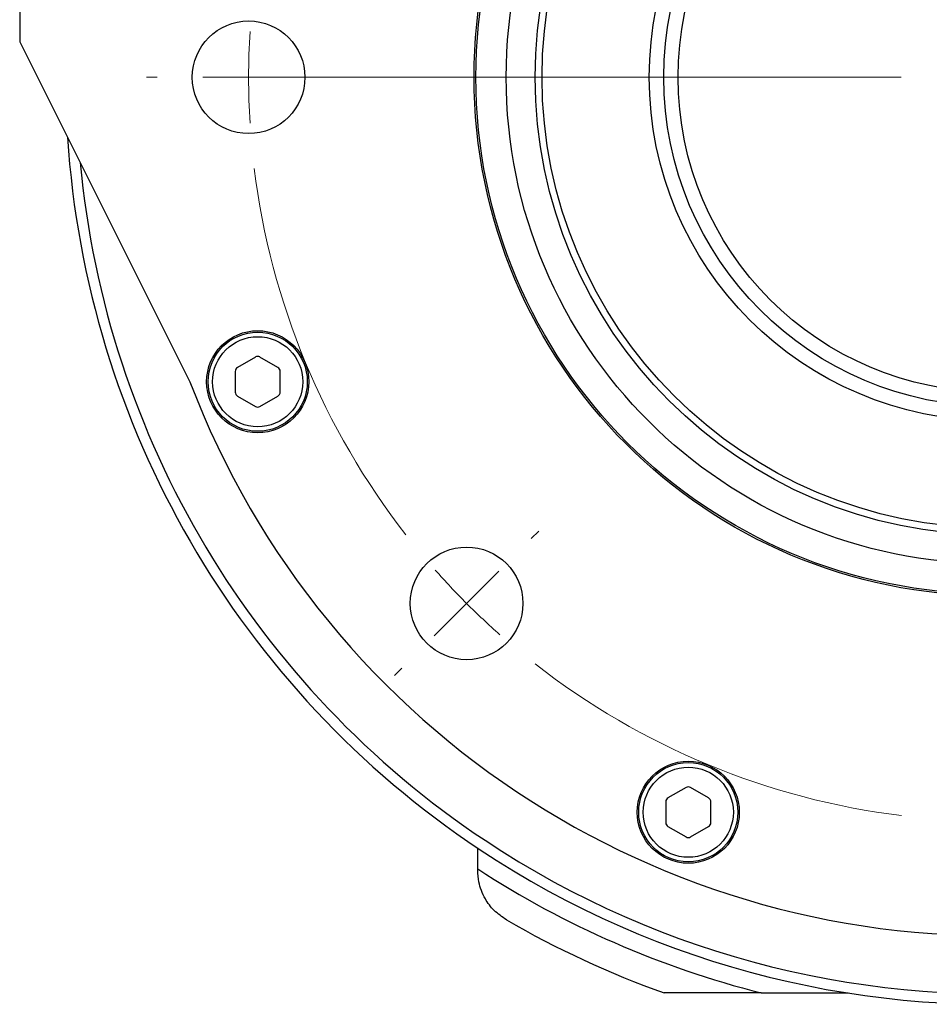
# Model space of a CAD drawing. Header units: inches. Extents: x 0.8 to 32, y -0.1 to 21.9.
# Tile 32 of 60: x 10.5 to 12.5, y 17.1 to 19.2. Entities that reach past the tile are written whole.
import ezdxf

# ---------------------------------------------------------------- set-up
doc = ezdxf.new("R2010")
doc.units = ezdxf.units.IN
doc.header["$MEASUREMENT"] = 0

# ---------------------------------------------------------------- blocks, each defined once
blk = doc.blocks.new('SW_CENTERMARKSYMBOL_0')
at = {"color": 0, "linetype": 'Continuous', "lineweight": 18}
for p, q in [((-0.6759, -1.1491), (-0.6989, -1.1491)), ((-0.4759, -1.1491), (-0.5759, -1.1491)), ((-0.4759, -1.1491), (-0.3759, -1.1491)), ((0.9491, -1.149), (-0.4522, -1.149)), ((-0.2759, -1.1491), (-0.2529, -1.1491)), ((0.1415, -2.1567), (0.1578, -2.1404)), ((0.0001, -2.2981), (0.0708, -2.2274)), ((0.0001, -2.2981), (-0.0706, -2.3688)), ((-0.1413, -2.4395), (-0.1576, -2.4558))]:
    blk.add_line(p, q, dxfattribs=at)
for start, end in [(176.4774, 180.0033), (180.0033, 183.5292), (187.0551, 217.9515), (221.4774, 225.0033), (225.0033, 228.5292), (232.0551, 262.9515)]:
    blk.add_arc((1.1491, -1.149), 1.625, start, end, dxfattribs=at)

msp = doc.modelspace()

# ---------------------------------------------------------------- linework, layer by layer
at = {"color": 7, "linetype": 'Continuous', "lineweight": 25}
for p, q in [((10.5086, 19.7393), (10.5086, 19.185)), ((10.5086, 19.185), (10.8805, 18.4425)), ((11.0235, 18.4965), (10.9841, 18.4738)), ((11.0727, 18.4737), (11.0334, 18.4965)), ((10.9792, 18.4652), (10.9792, 18.4198)), ((11.0776, 18.4198), (11.0777, 18.4652)), ((12.2657, 18.454), (12.252, 18.4619)), ((10.9841, 18.4112), (11.0235, 18.3885)), ((11.0334, 18.3885), (11.0727, 18.4112)), ((11.8977, 18.2517), (11.8975, 18.2469)), ((11.9639, 17.5562), (11.9245, 17.5335)), ((12.0131, 17.5335), (11.9737, 17.5562)), ((11.9196, 17.525), (11.9196, 17.4795)), ((12.018, 17.4795), (12.018, 17.5249)), ((11.9245, 17.471), (11.9639, 17.4482)), ((11.9737, 17.4482), (12.0131, 17.471)), ((11.509, 17.3782), (11.509, 17.4238)), ((11.509, 17.3754), (11.509, 17.3782)), ((12.128, 17.1075), (11.9159, 17.1075)), ((12.128, 17.1075), (12.3177, 17.1075))]:
    msp.add_line(p, q, dxfattribs=at)
for centre, radius in [((12.6336, 19.1075), 1.1325), ((12.6336, 19.1075), 1.1287), ((12.6336, 19.1075), 1.0625), ((12.6336, 19.1075), 0.9993), ((12.6336, 19.1075), 0.9842), ((12.6336, 19.1075), 0.75), ((12.634, 19.1075), 0.7188), ((12.634, 19.1075), 0.6875), ((11.0086, 19.1074), 0.123), ((11.0284, 18.4425), 0.1115), ((11.0284, 18.4425), 0.1083), ((11.0284, 18.4425), 0.0984), ((11.4847, 17.9584), 0.123), ((11.9688, 17.5022), 0.1115), ((11.9688, 17.5022), 0.1083), ((11.9688, 17.5022), 0.0984)]:
    msp.add_circle(centre, radius, dxfattribs=at)
for centre, radius, start, end in [((12.6336, 19.1075), 2.0248, 236.3668, 109.4123), ((12.6336, 19.1075), 2.0017, 236.3668, 109.2262), ((12.6336, 19.1075), 1.875, 200.7735, 134.2967), ((12.6336, 19.1075), 2.0248, 183.7101, 236.3668), ((12.6336, 19.1075), 2.0017, 185.3295, 236.3668), ((11.0284, 18.488), 0.00984, 59.9967, 119.9967), ((10.9891, 18.4652), 0.00984, 119.9967, 179.9967), ((11.0678, 18.4652), 0.00984, 359.9967, 59.9967), ((10.9891, 18.4198), 0.00984, 179.9967, 239.9967), ((11.0678, 18.4198), 0.00984, 299.9967, 359.9967), ((11.0284, 18.397), 0.00984, 239.9967, 299.9967), ((11.9688, 17.5477), 0.00984, 59.9967, 119.9967), ((11.9295, 17.525), 0.00984, 119.9967, 179.9967), ((12.0082, 17.5249), 0.00984, 359.9967, 59.9967), ((11.9294, 17.4795), 0.00984, 179.9967, 239.9967), ((12.0082, 17.4795), 0.00984, 299.9967, 359.9967), ((11.9688, 17.4568), 0.00984, 239.9967, 299.9967), ((12.634, 19.1075), 2.063, 236.9533, 255.8039), ((12.634, 19.1075), 2.125, 240, 250.2501)]:
    msp.add_arc(centre, radius, start, end, dxfattribs=at)
msp.add_open_spline([(11.5715, 17.2672), (11.5621, 17.2737), (11.5435, 17.2865), (11.5222, 17.3159), (11.5106, 17.3465), (11.5095, 17.367), (11.509, 17.3754)], degree=3, knots=[0, 0, 0, 0, 0.230984, 0.461002, 0.777486, 1, 1, 1, 1], dxfattribs=at)

# ---------------------------------------------------------------- block references
at = {"color": 7, "linetype": 'Continuous', "lineweight": 18}
msp.add_blockref('SW_CENTERMARKSYMBOL_0', (11.4845, 20.2565), dxfattribs=at)

doc.saveas('drawing.dxf')
